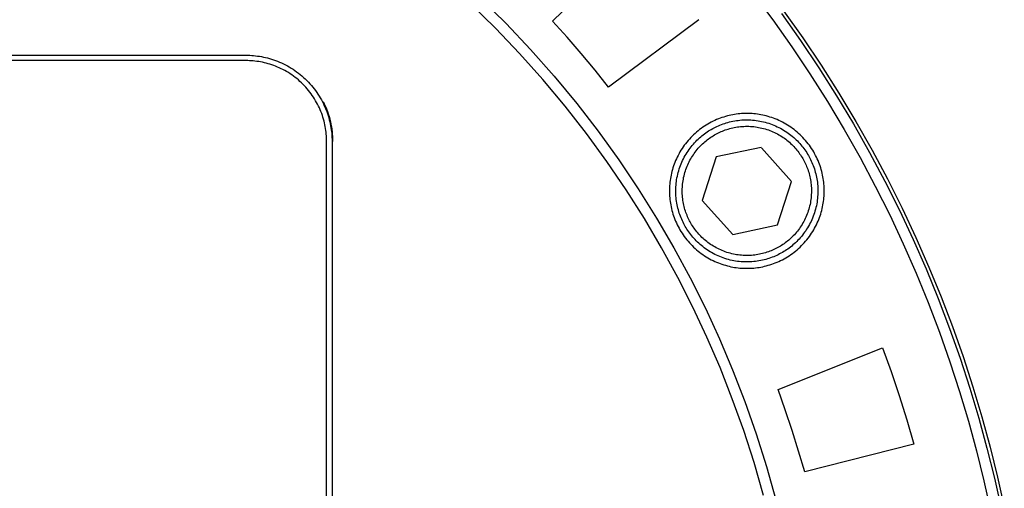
# Model space of a CAD drawing. Header units: millimetres. Extents: x -534 to -34, y 1269 to 1769.
# Tile 85 of 91: x -127 to -81, y 1442 to 1464. Entities that reach past the tile are written whole.
import ezdxf

# ---------------------------------------------------------------- set-up
doc = ezdxf.new("R2010")
doc.units = ezdxf.units.MM
doc.layers.add('ROXX_B.FLEX', color=7, linetype='Continuous', true_color=0x000000)

msp = doc.modelspace()

# ---------------------------------------------------------------- linework, layer by layer
at = {"layer": 'ROXX_B.FLEX', "color": 18, "lineweight": -3, "true_color": 0x000000}
for points in [[(-102.087, 1463.693), (-98.344, 1467.344)], [(-105.422, 1464.753), (-104.243, 1463.586), (-103.106, 1462.383), (-102.014, 1461.147), (-100.967, 1459.881), (-99.967, 1458.586), (-99.014, 1457.266), (-98.11, 1455.923), (-97.255, 1454.56), (-96.45, 1453.178), (-95.695, 1451.782), (-94.99, 1450.372), (-94.335, 1448.953), (-93.725, 1447.514), (-93.157, 1446.045), (-92.631, 1444.548), (-92.15, 1443.024), (-91.716, 1441.476)], [(-92.776, 1464.98), (-91.862, 1463.758), (-90.981, 1462.516), (-90.134, 1461.254), (-89.322, 1459.974), (-88.545, 1458.678), (-87.804, 1457.367), (-87.099, 1456.043), (-86.43, 1454.706), (-85.797, 1453.358), (-85.202, 1452.002), (-84.643, 1450.637), (-84.12, 1449.266), (-83.634, 1447.89), (-83.185, 1446.511), (-82.772, 1445.129), (-82.394, 1443.746), (-82.053, 1442.364), (-81.746, 1440.983)], [(-92.288, 1441.682), (-92.727, 1443.204), (-93.21, 1444.701), (-93.738, 1446.173), (-94.307, 1447.616), (-94.917, 1449.029), (-95.57, 1450.423), (-96.273, 1451.806), (-97.024, 1453.177), (-97.824, 1454.532), (-98.672, 1455.87), (-99.569, 1457.187), (-100.513, 1458.481), (-101.503, 1459.75), (-102.539, 1460.992), (-103.619, 1462.203), (-104.743, 1463.382), (-105.908, 1464.526)], [(-91.458, 1464.052), (-90.569, 1462.799), (-89.716, 1461.527), (-88.897, 1460.237), (-88.113, 1458.93), (-87.366, 1457.608), (-86.655, 1456.272), (-85.98, 1454.924), (-85.342, 1453.565), (-84.742, 1452.197), (-84.178, 1450.821), (-83.651, 1449.438), (-83.161, 1448.051), (-82.708, 1446.66), (-82.291, 1445.266), (-81.911, 1443.872), (-81.566, 1442.478), (-81.257, 1441.086)], [(-99.482, 1460.642), (-100.111, 1461.424), (-100.755, 1462.193), (-101.414, 1462.95), (-102.087, 1463.693)], [(-95.29, 1463.768), (-99.482, 1460.642)], [(-163.329, 1462.12), (-116.329, 1462.12)], [(-116.329, 1462.12), (-116.241, 1462.119), (-116.151, 1462.116), (-116.061, 1462.111), (-115.97, 1462.104), (-115.878, 1462.095), (-115.787, 1462.083), (-115.694, 1462.069), (-115.601, 1462.053), (-115.508, 1462.035), (-115.415, 1462.014), (-115.322, 1461.991), (-115.229, 1461.966), (-115.135, 1461.938), (-115.042, 1461.907), (-114.949, 1461.875), (-114.857, 1461.839), (-114.765, 1461.802), (-114.673, 1461.761), (-114.582, 1461.718), (-114.492, 1461.673), (-114.403, 1461.626), (-114.314, 1461.576), (-114.227, 1461.523), (-114.14, 1461.468), (-114.055, 1461.411), (-113.972, 1461.351), (-113.889, 1461.29), (-113.808, 1461.226), (-113.729, 1461.159), (-113.651, 1461.091), (-113.575, 1461.021), (-113.501, 1460.949), (-113.429, 1460.874), (-113.358, 1460.798), (-113.29, 1460.721), (-113.224, 1460.641), (-113.16, 1460.56), (-113.098, 1460.478), (-113.039, 1460.394), (-112.981, 1460.309), (-112.926, 1460.223), (-112.874, 1460.135), (-112.824, 1460.047), (-112.776, 1459.957), (-112.731, 1459.867), (-112.688, 1459.776), (-112.648, 1459.685), (-112.61, 1459.593), (-112.575, 1459.5), (-112.542, 1459.407), (-112.512, 1459.314), (-112.484, 1459.221), (-112.458, 1459.127), (-112.435, 1459.034), (-112.414, 1458.941), (-112.396, 1458.848), (-112.38, 1458.755), (-112.366, 1458.663), (-112.355, 1458.571), (-112.345, 1458.48), (-112.338, 1458.389), (-112.333, 1458.298), (-112.33, 1458.209), (-112.329, 1458.12)], [(-116.329, 1461.87), (-163.329, 1461.87)], [(-112.579, 1458.12), (-112.58, 1458.203), (-112.583, 1458.287), (-112.588, 1458.372), (-112.594, 1458.457), (-112.603, 1458.543), (-112.614, 1458.629), (-112.627, 1458.716), (-112.642, 1458.803), (-112.659, 1458.89), (-112.679, 1458.977), (-112.7, 1459.065), (-112.724, 1459.152), (-112.75, 1459.239), (-112.779, 1459.327), (-112.809, 1459.414), (-112.843, 1459.5), (-112.878, 1459.587), (-112.916, 1459.673), (-112.956, 1459.758), (-112.998, 1459.842), (-113.043, 1459.926), (-113.09, 1460.009), (-113.139, 1460.091), (-113.191, 1460.172), (-113.244, 1460.252), (-113.3, 1460.331), (-113.358, 1460.408), (-113.418, 1460.484), (-113.48, 1460.558), (-113.544, 1460.631), (-113.61, 1460.702), (-113.678, 1460.772), (-113.747, 1460.84), (-113.818, 1460.905), (-113.891, 1460.969), (-113.966, 1461.031), (-114.042, 1461.091), (-114.119, 1461.149), (-114.197, 1461.205), (-114.277, 1461.259), (-114.358, 1461.31), (-114.44, 1461.36), (-114.523, 1461.407), (-114.607, 1461.451), (-114.692, 1461.494), (-114.777, 1461.534), (-114.863, 1461.571), (-114.949, 1461.607), (-115.036, 1461.64), (-115.123, 1461.671), (-115.21, 1461.699), (-115.297, 1461.725), (-115.385, 1461.749), (-115.472, 1461.771), (-115.56, 1461.79), (-115.647, 1461.808), (-115.734, 1461.823), (-115.82, 1461.835), (-115.907, 1461.846), (-115.992, 1461.855), (-116.078, 1461.862), (-116.162, 1461.866), (-116.246, 1461.869), (-116.329, 1461.87)], [(-112.287, 1458.12), (-112.289, 1458.231), (-112.294, 1458.343), (-112.301, 1458.456), (-112.313, 1458.57), (-112.327, 1458.685), (-112.345, 1458.8), (-112.367, 1458.916), (-112.392, 1459.033), (-112.421, 1459.149), (-112.453, 1459.266), (-112.489, 1459.382), (-112.529, 1459.498), (-112.573, 1459.613), (-112.621, 1459.728), (-112.673, 1459.842), (-112.728, 1459.955)], [(-89.47, 1455.82), (-89.471, 1455.9), (-89.473, 1455.98), (-89.478, 1456.061), (-89.484, 1456.143), (-89.493, 1456.225), (-89.503, 1456.308), (-89.515, 1456.391), (-89.53, 1456.474), (-89.546, 1456.558), (-89.565, 1456.641), (-89.586, 1456.725), (-89.608, 1456.809), (-89.634, 1456.893), (-89.661, 1456.977), (-89.69, 1457.06), (-89.722, 1457.143), (-89.756, 1457.226), (-89.792, 1457.308), (-89.831, 1457.39), (-89.871, 1457.471), (-89.914, 1457.551), (-89.959, 1457.631), (-90.006, 1457.709), (-90.056, 1457.787), (-90.107, 1457.863), (-90.16, 1457.939), (-90.216, 1458.013), (-90.274, 1458.086), (-90.333, 1458.157), (-90.394, 1458.227), (-90.457, 1458.295), (-90.522, 1458.362), (-90.589, 1458.427), (-90.657, 1458.49), (-90.727, 1458.551), (-90.798, 1458.611), (-90.871, 1458.668), (-90.945, 1458.724), (-91.021, 1458.777), (-91.097, 1458.829), (-91.175, 1458.878), (-91.253, 1458.925), (-91.333, 1458.97), (-91.413, 1459.013), (-91.494, 1459.053), (-91.576, 1459.092), (-91.658, 1459.128), (-91.741, 1459.162), (-91.824, 1459.194), (-91.907, 1459.223), (-91.991, 1459.251), (-92.075, 1459.276), (-92.159, 1459.299), (-92.243, 1459.319), (-92.326, 1459.338), (-92.41, 1459.354), (-92.493, 1459.369), (-92.576, 1459.381), (-92.659, 1459.392), (-92.741, 1459.4), (-92.823, 1459.406), (-92.904, 1459.411), (-92.984, 1459.414), (-93.064, 1459.414), (-93.144, 1459.414), (-93.224, 1459.411), (-93.305, 1459.406), (-93.387, 1459.4), (-93.469, 1459.392), (-93.552, 1459.381), (-93.635, 1459.369), (-93.718, 1459.354), (-93.802, 1459.338), (-93.885, 1459.319), (-93.969, 1459.299), (-94.053, 1459.276), (-94.137, 1459.251), (-94.22, 1459.223), (-94.304, 1459.194), (-94.387, 1459.162), (-94.47, 1459.128), (-94.552, 1459.092), (-94.634, 1459.053), (-94.715, 1459.013), (-94.795, 1458.97), (-94.875, 1458.925), (-94.953, 1458.878), (-95.031, 1458.829), (-95.107, 1458.777), (-95.183, 1458.724), (-95.257, 1458.668), (-95.329, 1458.611), (-95.401, 1458.551), (-95.471, 1458.49), (-95.539, 1458.427), (-95.605, 1458.362), (-95.67, 1458.295), (-95.734, 1458.227), (-95.795, 1458.157), (-95.854, 1458.086), (-95.912, 1458.013), (-95.967, 1457.939), (-96.021, 1457.863), (-96.072, 1457.787), (-96.122, 1457.709), (-96.169, 1457.631), (-96.214, 1457.551), (-96.257, 1457.471), (-96.297, 1457.39), (-96.336, 1457.308), (-96.372, 1457.226), (-96.406, 1457.143), (-96.438, 1457.06), (-96.467, 1456.977), (-96.494, 1456.893), (-96.519, 1456.809), (-96.542, 1456.725), (-96.563, 1456.641), (-96.582, 1456.558), (-96.598, 1456.474), (-96.613, 1456.391), (-96.625, 1456.308), (-96.635, 1456.225), (-96.644, 1456.143), (-96.65, 1456.061), (-96.655, 1455.98), (-96.657, 1455.9), (-96.658, 1455.82)], [(-112.579, 1438.92), (-112.579, 1458.12)], [(-112.329, 1458.12), (-112.329, 1438.92)], [(-92.406, 1457.842), (-94.486, 1457.401)], [(-94.486, 1457.401), (-95.144, 1455.379)], [(-90.984, 1456.261), (-92.389, 1457.823)], [(-91.642, 1454.239), (-90.984, 1456.261)], [(-96.658, 1455.82), (-96.657, 1455.74), (-96.655, 1455.66), (-96.65, 1455.579), (-96.644, 1455.497), (-96.635, 1455.415), (-96.625, 1455.332), (-96.613, 1455.249), (-96.598, 1455.166), (-96.582, 1455.083), (-96.563, 1454.999), (-96.542, 1454.915), (-96.519, 1454.831), (-96.494, 1454.747), (-96.467, 1454.664), (-96.438, 1454.58), (-96.406, 1454.497), (-96.372, 1454.414), (-96.336, 1454.332), (-96.297, 1454.25), (-96.257, 1454.169), (-96.214, 1454.089), (-96.169, 1454.009), (-96.122, 1453.931), (-96.072, 1453.853), (-96.021, 1453.777), (-95.967, 1453.702), (-95.912, 1453.627), (-95.854, 1453.555), (-95.795, 1453.483), (-95.734, 1453.414), (-95.67, 1453.345), (-95.605, 1453.279), (-95.539, 1453.214), (-95.471, 1453.151), (-95.401, 1453.089), (-95.329, 1453.03), (-95.257, 1452.972), (-95.183, 1452.917), (-95.107, 1452.863), (-95.031, 1452.812), (-94.953, 1452.762), (-94.875, 1452.715), (-94.795, 1452.67), (-94.715, 1452.627), (-94.634, 1452.587), (-94.552, 1452.548), (-94.47, 1452.512), (-94.387, 1452.478), (-94.304, 1452.447), (-94.22, 1452.417), (-94.137, 1452.39), (-94.053, 1452.365), (-93.969, 1452.342), (-93.885, 1452.321), (-93.802, 1452.302), (-93.718, 1452.286), (-93.635, 1452.271), (-93.552, 1452.259), (-93.469, 1452.249), (-93.387, 1452.24), (-93.305, 1452.234), (-93.224, 1452.229), (-93.144, 1452.227), (-93.064, 1452.226), (-92.984, 1452.227), (-92.904, 1452.229), (-92.823, 1452.234), (-92.741, 1452.24), (-92.659, 1452.249), (-92.576, 1452.259), (-92.493, 1452.271), (-92.41, 1452.286), (-92.326, 1452.302), (-92.243, 1452.321), (-92.159, 1452.342), (-92.075, 1452.365), (-91.991, 1452.39), (-91.907, 1452.417), (-91.824, 1452.447), (-91.741, 1452.478), (-91.658, 1452.512), (-91.576, 1452.548), (-91.494, 1452.587), (-91.413, 1452.627), (-91.333, 1452.67), (-91.253, 1452.715), (-91.175, 1452.762), (-91.097, 1452.812), (-91.021, 1452.863), (-90.945, 1452.917), (-90.871, 1452.972), (-90.798, 1453.03), (-90.727, 1453.089), (-90.657, 1453.151), (-90.589, 1453.214), (-90.522, 1453.279), (-90.457, 1453.345), (-90.394, 1453.414), (-90.333, 1453.483), (-90.274, 1453.555), (-90.216, 1453.627), (-90.16, 1453.702), (-90.107, 1453.777), (-90.056, 1453.853), (-90.006, 1453.931), (-89.959, 1454.009), (-89.914, 1454.089), (-89.871, 1454.169), (-89.831, 1454.25), (-89.792, 1454.332), (-89.756, 1454.414), (-89.722, 1454.497), (-89.69, 1454.58), (-89.661, 1454.664), (-89.634, 1454.747), (-89.608, 1454.831), (-89.586, 1454.915), (-89.565, 1454.999), (-89.546, 1455.083), (-89.53, 1455.166), (-89.515, 1455.249), (-89.503, 1455.332), (-89.493, 1455.415), (-89.484, 1455.497), (-89.478, 1455.579), (-89.473, 1455.66), (-89.471, 1455.74), (-89.47, 1455.82)], [(-95.144, 1455.379), (-93.722, 1453.798)], [(-93.722, 1453.798), (-91.642, 1454.239)], [(-91.615, 1446.595), (-86.76, 1448.535)], [(-86.76, 1448.535), (-86.362, 1447.429), (-85.987, 1446.315), (-85.635, 1445.193), (-85.307, 1444.064)], [(-90.375, 1442.78), (-90.657, 1443.742), (-90.958, 1444.699), (-91.277, 1445.651), (-91.615, 1446.595)], [(-85.307, 1444.064), (-90.375, 1442.78)]]:
    msp.add_lwpolyline(points, dxfattribs=at)
at = {"layer": 'ROXX_B.FLEX', "color": 18, "true_color": 0x000000}
msp.add_lwpolyline([(-91.361, 1464.187), (-90.468, 1462.93), (-89.61, 1461.653), (-88.786, 1460.358), (-87.999, 1459.046), (-87.247, 1457.719), (-86.532, 1456.378), (-85.854, 1455.025), (-85.213, 1453.661), (-84.609, 1452.287), (-84.042, 1450.906), (-83.512, 1449.518), (-83.02, 1448.125), (-82.564, 1446.728), (-82.145, 1445.33), (-81.763, 1443.93), (-81.417, 1442.53), (-81.106, 1441.133)], dxfattribs=at)
msp.add_lwpolyline([(-91.361, 1464.187), (-90.468, 1462.93), (-89.61, 1461.653), (-88.786, 1460.358), (-87.999, 1459.046), (-87.247, 1457.719), (-86.532, 1456.378), (-85.854, 1455.025), (-85.213, 1453.661), (-84.609, 1452.287), (-84.042, 1450.906), (-83.512, 1449.518), (-83.02, 1448.125), (-82.564, 1446.728), (-82.145, 1445.33), (-81.763, 1443.93), (-81.417, 1442.53), (-81.106, 1441.133)], dxfattribs=at)
at = {"layer": 'ROXX_B.FLEX', "color": 18, "lineweight": -3, "true_color": 0x000000}
for points in [[(-90.206, 1457.47), (-90.17, 1457.406), (-90.135, 1457.341), (-90.102, 1457.275), (-90.069, 1457.207), (-90.038, 1457.138), (-90.009, 1457.067), (-89.98, 1456.995), (-89.954, 1456.923), (-89.928, 1456.849), (-89.905, 1456.773), (-89.883, 1456.697), (-89.862, 1456.62), (-89.844, 1456.542), (-89.827, 1456.463), (-89.812, 1456.383), (-89.799, 1456.302), (-89.788, 1456.221), (-89.779, 1456.139), (-89.772, 1456.056), (-89.767, 1455.973), (-89.765, 1455.89), (-89.764, 1455.806), (-89.765, 1455.722), (-89.769, 1455.637), (-89.775, 1455.553), (-89.783, 1455.468), (-89.793, 1455.384), (-89.805, 1455.3), (-89.82, 1455.216), (-89.836, 1455.132), (-89.855, 1455.049), (-89.876, 1454.966), (-89.9, 1454.884), (-89.925, 1454.802), (-89.952, 1454.721), (-89.982, 1454.641), (-90.013, 1454.562), (-90.046, 1454.484), (-90.082, 1454.407), (-90.119, 1454.331), (-90.158, 1454.256), (-90.199, 1454.183), (-90.241, 1454.11), (-90.286, 1454.039), (-90.331, 1453.97), (-90.379, 1453.902), (-90.428, 1453.835), (-90.478, 1453.77), (-90.529, 1453.707), (-90.582, 1453.645), (-90.636, 1453.585), (-90.691, 1453.527), (-90.747, 1453.47), (-90.805, 1453.415), (-90.863, 1453.362), (-90.921, 1453.31), (-90.981, 1453.261), (-91.041, 1453.213), (-91.102, 1453.166), (-91.164, 1453.122), (-91.226, 1453.079), (-91.288, 1453.039), (-91.351, 1453), (-91.414, 1452.962), (-91.478, 1452.926), (-91.543, 1452.892), (-91.61, 1452.858), (-91.677, 1452.826), (-91.747, 1452.794), (-91.817, 1452.765), (-91.889, 1452.737), (-91.962, 1452.71), (-92.036, 1452.684), (-92.111, 1452.661), (-92.187, 1452.639), (-92.264, 1452.619), (-92.342, 1452.6), (-92.421, 1452.583), (-92.501, 1452.568), (-92.582, 1452.556), (-92.663, 1452.545), (-92.745, 1452.536), (-92.828, 1452.529), (-92.911, 1452.524), (-92.994, 1452.521), (-93.078, 1452.52), (-93.162, 1452.522), (-93.247, 1452.525), (-93.331, 1452.531), (-93.416, 1452.539), (-93.5, 1452.549), (-93.584, 1452.561), (-93.668, 1452.576), (-93.752, 1452.593), (-93.835, 1452.612), (-93.918, 1452.633), (-94, 1452.656), (-94.082, 1452.681), (-94.163, 1452.708), (-94.243, 1452.738), (-94.322, 1452.769), (-94.4, 1452.803), (-94.477, 1452.838), (-94.553, 1452.875), (-94.628, 1452.914), (-94.701, 1452.955), (-94.774, 1452.998), (-94.845, 1453.042), (-94.914, 1453.088), (-94.982, 1453.135), (-95.049, 1453.184), (-95.114, 1453.234), (-95.177, 1453.286), (-95.239, 1453.338), (-95.299, 1453.392), (-95.357, 1453.447), (-95.414, 1453.504), (-95.469, 1453.561), (-95.522, 1453.619), (-95.574, 1453.678), (-95.624, 1453.737), (-95.671, 1453.798), (-95.718, 1453.859), (-95.762, 1453.92), (-95.805, 1453.982), (-95.845, 1454.044), (-95.884, 1454.107), (-95.922, 1454.17), (-95.958, 1454.234), (-95.993, 1454.299), (-96.026, 1454.366), (-96.059, 1454.434), (-96.09, 1454.503), (-96.119, 1454.573), (-96.148, 1454.645), (-96.174, 1454.718), (-96.2, 1454.792), (-96.223, 1454.867), (-96.245, 1454.943), (-96.266, 1455.02), (-96.284, 1455.098), (-96.301, 1455.177), (-96.316, 1455.257), (-96.329, 1455.338), (-96.34, 1455.419), (-96.349, 1455.501), (-96.355, 1455.584), (-96.36, 1455.667), (-96.363, 1455.751), (-96.364, 1455.834), (-96.362, 1455.919), (-96.359, 1456.003), (-96.353, 1456.087), (-96.345, 1456.172), (-96.335, 1456.256), (-96.323, 1456.34), (-96.308, 1456.424), (-96.291, 1456.508), (-96.273, 1456.591), (-96.251, 1456.674), (-96.228, 1456.756), (-96.203, 1456.838), (-96.176, 1456.919), (-96.146, 1456.999), (-96.115, 1457.078), (-96.081, 1457.156), (-96.046, 1457.233), (-96.009, 1457.309), (-95.97, 1457.384), (-95.929, 1457.458), (-95.886, 1457.53), (-95.842, 1457.601), (-95.796, 1457.67), (-95.749, 1457.738), (-95.7, 1457.805), (-95.65, 1457.87), (-95.599, 1457.933), (-95.546, 1457.995), (-95.492, 1458.055), (-95.437, 1458.114), (-95.38, 1458.17), (-95.323, 1458.225), (-95.265, 1458.279), (-95.206, 1458.33), (-95.147, 1458.38), (-95.086, 1458.428), (-95.026, 1458.474), (-94.964, 1458.518), (-94.902, 1458.561), (-94.84, 1458.602), (-94.777, 1458.641), (-94.714, 1458.678), (-94.65, 1458.714), (-94.585, 1458.749), (-94.518, 1458.782), (-94.45, 1458.815), (-94.381, 1458.846), (-94.311, 1458.875), (-94.239, 1458.904), (-94.166, 1458.931), (-94.092, 1458.956), (-94.017, 1458.979), (-93.941, 1459.001), (-93.864, 1459.022), (-93.786, 1459.04), (-93.707, 1459.057), (-93.627, 1459.072), (-93.546, 1459.085), (-93.465, 1459.096), (-93.383, 1459.105), (-93.3, 1459.112), (-93.217, 1459.117), (-93.133, 1459.119), (-93.05, 1459.12), (-92.965, 1459.119), (-92.881, 1459.115), (-92.797, 1459.109), (-92.712, 1459.101), (-92.628, 1459.091), (-92.544, 1459.079), (-92.46, 1459.064), (-92.376, 1459.048), (-92.293, 1459.029), (-92.21, 1459.008), (-92.128, 1458.985), (-92.046, 1458.959), (-91.965, 1458.932), (-91.885, 1458.902), (-91.806, 1458.871), (-91.728, 1458.838), (-91.651, 1458.802), (-91.575, 1458.765), (-91.5, 1458.726), (-91.426, 1458.685), (-91.354, 1458.643), (-91.283, 1458.598), (-91.214, 1458.553), (-91.146, 1458.505), (-91.079, 1458.456), (-91.014, 1458.406), (-90.951, 1458.355), (-90.889, 1458.302), (-90.829, 1458.248), (-90.77, 1458.193), (-90.714, 1458.137), (-90.659, 1458.08), (-90.605, 1458.021), (-90.554, 1457.963), (-90.504, 1457.903), (-90.456, 1457.843), (-90.41, 1457.782), (-90.366, 1457.72), (-90.323, 1457.658), (-90.282, 1457.596), (-90.243, 1457.533)], [(-90.466, 1457.32), (-90.433, 1457.262), (-90.402, 1457.203), (-90.371, 1457.142), (-90.342, 1457.081), (-90.313, 1457.018), (-90.286, 1456.954), (-90.261, 1456.889), (-90.236, 1456.822), (-90.213, 1456.755), (-90.192, 1456.687), (-90.172, 1456.618), (-90.153, 1456.547), (-90.137, 1456.476), (-90.121, 1456.404), (-90.108, 1456.332), (-90.096, 1456.258), (-90.086, 1456.185), (-90.078, 1456.11), (-90.072, 1456.035), (-90.067, 1455.959), (-90.065, 1455.883), (-90.064, 1455.807), (-90.065, 1455.731), (-90.069, 1455.654), (-90.074, 1455.577), (-90.081, 1455.5), (-90.09, 1455.424), (-90.101, 1455.347), (-90.115, 1455.271), (-90.13, 1455.195), (-90.147, 1455.119), (-90.166, 1455.044), (-90.187, 1454.969), (-90.21, 1454.895), (-90.235, 1454.821), (-90.262, 1454.749), (-90.29, 1454.677), (-90.321, 1454.606), (-90.353, 1454.535), (-90.387, 1454.466), (-90.422, 1454.398), (-90.459, 1454.331), (-90.498, 1454.266), (-90.538, 1454.201), (-90.58, 1454.138), (-90.623, 1454.076), (-90.667, 1454.016), (-90.713, 1453.957), (-90.76, 1453.899), (-90.808, 1453.843), (-90.857, 1453.788), (-90.907, 1453.735), (-90.958, 1453.684), (-91.01, 1453.634), (-91.063, 1453.585), (-91.116, 1453.538), (-91.17, 1453.493), (-91.225, 1453.45), (-91.281, 1453.408), (-91.337, 1453.367), (-91.393, 1453.329), (-91.45, 1453.292), (-91.507, 1453.256), (-91.564, 1453.222), (-91.622, 1453.189), (-91.681, 1453.158), (-91.742, 1453.127), (-91.803, 1453.098), (-91.866, 1453.07), (-91.93, 1453.043), (-91.995, 1453.017), (-92.062, 1452.992), (-92.129, 1452.97), (-92.197, 1452.948), (-92.267, 1452.928), (-92.337, 1452.91), (-92.408, 1452.893), (-92.48, 1452.878), (-92.552, 1452.864), (-92.626, 1452.852), (-92.7, 1452.842), (-92.774, 1452.834), (-92.849, 1452.828), (-92.925, 1452.823), (-93.001, 1452.821), (-93.077, 1452.82), (-93.153, 1452.821), (-93.23, 1452.825), (-93.307, 1452.83), (-93.384, 1452.837), (-93.46, 1452.846), (-93.537, 1452.858), (-93.613, 1452.871), (-93.689, 1452.886), (-93.765, 1452.903), (-93.84, 1452.922), (-93.915, 1452.943), (-93.989, 1452.966), (-94.063, 1452.991), (-94.136, 1453.018), (-94.207, 1453.047), (-94.278, 1453.077), (-94.349, 1453.109), (-94.418, 1453.143), (-94.486, 1453.178), (-94.553, 1453.216), (-94.618, 1453.254), (-94.683, 1453.294), (-94.746, 1453.336), (-94.808, 1453.379), (-94.868, 1453.423), (-94.927, 1453.469), (-94.985, 1453.516), (-95.041, 1453.564), (-95.096, 1453.613), (-95.149, 1453.663), (-95.201, 1453.714), (-95.251, 1453.766), (-95.299, 1453.819), (-95.346, 1453.872), (-95.391, 1453.927), (-95.434, 1453.981), (-95.476, 1454.037), (-95.517, 1454.093), (-95.555, 1454.149), (-95.593, 1454.206), (-95.628, 1454.263), (-95.662, 1454.32), (-95.695, 1454.378), (-95.726, 1454.437), (-95.757, 1454.498), (-95.786, 1454.56), (-95.815, 1454.623), (-95.842, 1454.687), (-95.867, 1454.752), (-95.892, 1454.818), (-95.915, 1454.885), (-95.936, 1454.954), (-95.956, 1455.023), (-95.974, 1455.093), (-95.991, 1455.164), (-96.006, 1455.236), (-96.02, 1455.308), (-96.032, 1455.382), (-96.042, 1455.456), (-96.05, 1455.53), (-96.056, 1455.605), (-96.061, 1455.681), (-96.063, 1455.757), (-96.064, 1455.833), (-96.063, 1455.91), (-96.059, 1455.986), (-96.054, 1456.063), (-96.047, 1456.14), (-96.038, 1456.217), (-96.026, 1456.293), (-96.013, 1456.37), (-95.998, 1456.446), (-95.981, 1456.521), (-95.962, 1456.597), (-95.941, 1456.671), (-95.918, 1456.745), (-95.893, 1456.819), (-95.866, 1456.892), (-95.837, 1456.964), (-95.807, 1457.035), (-95.775, 1457.105), (-95.741, 1457.174), (-95.706, 1457.242), (-95.669, 1457.309), (-95.63, 1457.375), (-95.59, 1457.439), (-95.548, 1457.502), (-95.505, 1457.564), (-95.461, 1457.625), (-95.415, 1457.684), (-95.368, 1457.741), (-95.32, 1457.797), (-95.271, 1457.852), (-95.221, 1457.905), (-95.17, 1457.957), (-95.118, 1458.007), (-95.065, 1458.055), (-95.012, 1458.102), (-94.957, 1458.147), (-94.903, 1458.191), (-94.847, 1458.233), (-94.791, 1458.273), (-94.735, 1458.312), (-94.678, 1458.349), (-94.621, 1458.384), (-94.564, 1458.418), (-94.506, 1458.451), (-94.447, 1458.483), (-94.386, 1458.513), (-94.324, 1458.542), (-94.262, 1458.571), (-94.198, 1458.598), (-94.132, 1458.623), (-94.066, 1458.648), (-93.999, 1458.671), (-93.931, 1458.692), (-93.861, 1458.712), (-93.791, 1458.731), (-93.72, 1458.748), (-93.648, 1458.763), (-93.576, 1458.776), (-93.502, 1458.788), (-93.428, 1458.798), (-93.354, 1458.806), (-93.279, 1458.812), (-93.203, 1458.817), (-93.127, 1458.819), (-93.051, 1458.82), (-92.974, 1458.819), (-92.898, 1458.816), (-92.821, 1458.81), (-92.744, 1458.803), (-92.667, 1458.794), (-92.591, 1458.783), (-92.515, 1458.769), (-92.438, 1458.754), (-92.363, 1458.737), (-92.287, 1458.718), (-92.213, 1458.697), (-92.139, 1458.674), (-92.065, 1458.649), (-91.992, 1458.622), (-91.92, 1458.594), (-91.849, 1458.563), (-91.779, 1458.531), (-91.71, 1458.497), (-91.642, 1458.462), (-91.575, 1458.425), (-91.51, 1458.386), (-91.445, 1458.346), (-91.382, 1458.304), (-91.32, 1458.261), (-91.259, 1458.217), (-91.2, 1458.171), (-91.143, 1458.124), (-91.087, 1458.076), (-91.032, 1458.027), (-90.979, 1457.977), (-90.927, 1457.926), (-90.877, 1457.874), (-90.829, 1457.821), (-90.782, 1457.768), (-90.737, 1457.714), (-90.693, 1457.659), (-90.651, 1457.603), (-90.611, 1457.548), (-90.572, 1457.491), (-90.535, 1457.434), (-90.5, 1457.377)]]:
    msp.add_lwpolyline(points, close=True, dxfattribs=at)

doc.saveas('drawing.dxf')
